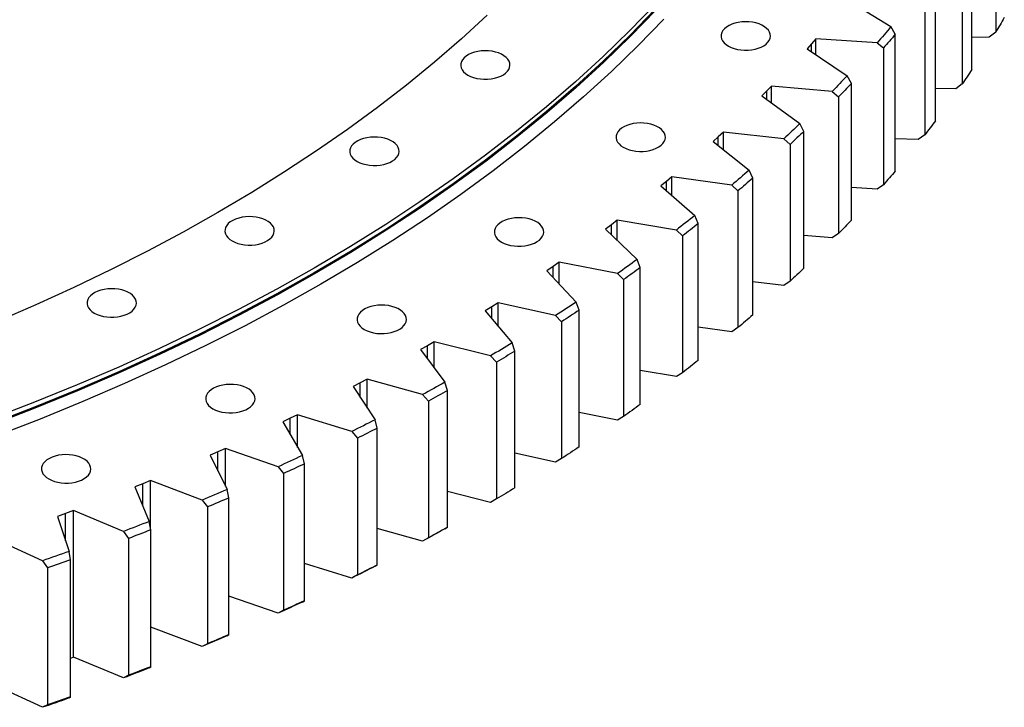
# Model space of a CAD drawing. Header units: millimetres. Extents: x -1616 to 13088, y -27 to 11384.
# Tile 14 of 17: x 8398 to 9057, y 4949 to 5409. Entities that reach past the tile are written whole.
import ezdxf

# ---------------------------------------------------------------- set-up
doc = ezdxf.new("R2010")
doc.units = ezdxf.units.MM
doc.header["$LTSCALE"] = 50

msp = doc.modelspace()

# ---------------------------------------------------------------- linework, layer by layer
at = {"color": 7, "linetype": 'Continuous', "lineweight": 25}
for p, q in [((9050.85, 5491.71), (9050.85, 5400.26)), ((9034.89, 5375.18), (9034.89, 5466.63)), ((9028.41, 5457.08), (9028.41, 5365.63)), ((9010.58, 5340.97), (9010.58, 5432.43)), ((8952.62, 5421.21), (8980.79, 5403.93)), ((9003.39, 5423.05), (9003.39, 5331.6)), ((8983.73, 5398.86), (8980.79, 5403.93)), ((8983.73, 5307.41), (8983.73, 5398.86)), ((9050.85, 5400.26), (9046.58, 5396.93)), ((8927.75, 5392.39), (8924.74, 5389.11)), ((8930.7, 5395.69), (8927.75, 5392.39)), ((8971.58, 5393.2), (8930.7, 5395.69)), ((8930.7, 5385.12), (8930.7, 5395.69)), ((8971.58, 5393.2), (8975.83, 5389.68)), ((9046.58, 5396.93), (9034.89, 5396.76)), ((8924.74, 5389.11), (8951.58, 5371.14)), ((8975.83, 5389.68), (8975.83, 5298.23)), ((8954.38, 5366.01), (8951.58, 5371.14)), ((8954.38, 5274.55), (8954.38, 5366.01)), ((8897.72, 5360.94), (8894.47, 5357.74)), ((8900.92, 5364.16), (8897.72, 5360.94)), ((8941.57, 5360.66), (8900.92, 5364.16)), ((8900.92, 5353.03), (8900.92, 5364.16)), ((8941.57, 5360.66), (8945.8, 5357.03)), ((9024.13, 5362.41), (9010.58, 5362.55)), ((9028.41, 5365.63), (9024.13, 5362.41)), ((8894.47, 5357.74), (8919.94, 5339.12)), ((8945.8, 5357.03), (8945.8, 5265.57)), ((8868.8, 5333.41), (8865.36, 5330.27)), ((8909.15, 5328.89), (8868.8, 5333.41)), ((8868.8, 5321.62), (8868.8, 5333.41)), ((8922.59, 5333.91), (8919.94, 5339.12)), ((8922.59, 5242.46), (8922.59, 5333.91)), ((8865.36, 5330.27), (8861.87, 5327.16)), ((8861.87, 5327.16), (8885.92, 5307.91)), ((8909.15, 5328.89), (8913.35, 5325.16)), ((8999.12, 5328.49), (8983.73, 5329.03)), ((9003.39, 5331.6), (8999.12, 5328.49)), ((8913.35, 5325.16), (8913.35, 5233.7)), ((8888.42, 5302.64), (8885.92, 5307.91)), ((8830.73, 5300.44), (8827.01, 5297.42)), ((8834.4, 5303.49), (8830.73, 5300.44)), ((8874.38, 5297.97), (8834.4, 5303.49)), ((8834.4, 5290.93), (8834.4, 5303.49)), ((8888.42, 5211.19), (8888.42, 5302.64)), ((8827.01, 5297.42), (8849.6, 5277.59)), ((8874.38, 5297.97), (8878.54, 5294.13)), ((8878.54, 5294.13), (8878.54, 5202.67)), ((8971.58, 5295.22), (8954.38, 5296.27)), ((8975.83, 5298.23), (8971.58, 5295.22)), ((8797.79, 5274.46), (8793.9, 5271.51)), ((8837.32, 5267.94), (8797.79, 5274.46)), ((8797.79, 5261), (8797.79, 5274.46)), ((8851.95, 5272.26), (8849.6, 5277.59)), ((8793.9, 5271.51), (8789.95, 5268.57)), ((8789.95, 5268.57), (8811.03, 5248.2)), ((8837.32, 5267.94), (8841.43, 5264)), ((8851.95, 5180.8), (8851.95, 5272.26)), ((8841.43, 5264), (8841.43, 5172.54)), ((8941.57, 5262.67), (8922.59, 5264.31)), ((8945.8, 5265.57), (8941.57, 5262.67)), ((8813.22, 5242.81), (8811.03, 5248.2)), ((8754.92, 5243.52), (8750.76, 5240.69)), ((8750.76, 5240.69), (8770.29, 5219.8)), ((8759.03, 5246.37), (8754.92, 5243.52)), ((8798.04, 5238.87), (8759.03, 5246.37)), ((8759.03, 5231.84), (8759.03, 5246.37)), ((8813.22, 5151.36), (8813.22, 5242.81)), ((8798.04, 5238.87), (8802.09, 5234.82)), ((8802.09, 5234.82), (8802.09, 5143.37)), ((8909.15, 5230.91), (8888.42, 5233.23)), ((8913.35, 5233.7), (8909.15, 5230.91)), ((8713.89, 5216.53), (8709.52, 5213.81)), ((8718.21, 5219.28), (8713.89, 5216.53)), ((8756.61, 5210.81), (8718.21, 5219.28)), ((8718.21, 5203.46), (8718.21, 5219.28)), ((8772.32, 5214.36), (8770.29, 5219.8)), ((8772.32, 5122.91), (8772.32, 5214.36)), ((8709.52, 5213.81), (8727.46, 5192.45)), ((8756.61, 5210.81), (8760.61, 5206.66)), ((8760.61, 5206.66), (8760.61, 5115.21)), ((8874.38, 5199.98), (8851.95, 5203.08)), ((8878.54, 5202.67), (8874.38, 5199.98)), ((8670.86, 5190.59), (8666.29, 5187.98)), ((8666.29, 5187.98), (8682.62, 5166.2)), ((8675.39, 5193.23), (8670.86, 5190.59)), ((8713.12, 5183.81), (8675.39, 5193.23)), ((8675.39, 5175.85), (8675.39, 5193.23)), ((8729.33, 5186.97), (8727.46, 5192.45)), ((8713.12, 5183.81), (8717.04, 5179.56)), ((8729.33, 5095.51), (8729.33, 5186.97)), ((8717.04, 5179.56), (8717.04, 5088.11)), ((8630.65, 5168.28), (8625.94, 5165.76)), ((8667.64, 5157.92), (8630.65, 5168.28)), ((8630.65, 5148.94), (8630.65, 5168.28)), ((8837.32, 5169.96), (8813.22, 5173.93)), ((8841.43, 5172.54), (8837.32, 5169.96)), ((8625.94, 5165.76), (8621.17, 5163.26)), ((8621.17, 5163.26), (8635.85, 5141.09)), ((8684.32, 5160.67), (8682.62, 5166.2)), ((8667.64, 5157.92), (8671.49, 5153.58)), ((8684.32, 5069.21), (8684.32, 5160.67)), ((8671.49, 5153.58), (8671.49, 5062.12)), ((8579.19, 5142.07), (8574.24, 5139.69)), ((8584.09, 5144.47), (8579.19, 5142.07)), ((8620.26, 5133.2), (8584.09, 5144.47)), ((8584.09, 5122.64), (8584.09, 5144.47)), ((8798.04, 5140.88), (8772.32, 5145.83)), ((8802.09, 5143.37), (8798.04, 5140.88)), ((8574.24, 5139.69), (8587.24, 5117.18)), ((8637.37, 5135.52), (8635.85, 5141.09)), ((8637.37, 5044.07), (8637.37, 5135.52)), ((8620.26, 5133.2), (8624.03, 5128.76)), ((8624.03, 5128.76), (8624.03, 5037.3)), ((8530.7, 5119.57), (8525.59, 5117.32)), ((8525.59, 5117.32), (8536.88, 5094.5)), ((8535.78, 5121.85), (8530.7, 5119.57)), ((8571.08, 5109.68), (8535.78, 5121.85)), ((8535.78, 5096.72), (8535.78, 5121.85)), ((8588.59, 5111.57), (8587.24, 5117.18)), ((8756.61, 5112.82), (8729.33, 5118.84)), ((8571.08, 5109.68), (8574.75, 5105.15)), ((8588.59, 5020.12), (8588.59, 5111.57)), ((8760.61, 5115.21), (8756.61, 5112.82)), ((8574.75, 5105.15), (8574.75, 5013.69)), ((8480.58, 5098.3), (8475.29, 5096.19)), ((8475.29, 5096.19), (8484.87, 5073.11)), ((8485.82, 5100.45), (8480.58, 5098.3)), ((8520.17, 5087.41), (8485.82, 5100.45)), ((8485.82, 5067.68), (8485.82, 5100.45)), ((8538.05, 5088.86), (8536.88, 5094.5)), ((8713.12, 5085.82), (8684.32, 5093.02)), ((8520.17, 5087.41), (8523.74, 5082.79)), ((8523.74, 5082.79), (8523.74, 4991.34)), ((8538.05, 4997.41), (8538.05, 5088.86)), ((8717.04, 5088.11), (8713.12, 5085.82)), ((8428.9, 5078.31), (8423.47, 5076.33)), ((8423.47, 5076.33), (8431.3, 5053.03)), ((8434.3, 5080.33), (8428.9, 5078.31)), ((8467.64, 5066.44), (8434.3, 5080.33)), ((8434.3, 4982.34), (8434.3, 5080.33)), ((8485.86, 5067.44), (8484.87, 5073.11)), ((8467.64, 5066.44), (8471.11, 5061.73)), ((8485.86, 4975.99), (8485.86, 5067.44)), ((8667.64, 5059.94), (8637.37, 5068.41)), ((8682.62, 5068.21), (8684.32, 5069.21)), ((8413.59, 5046.8), (8381.32, 5061.51)), ((8471.11, 5061.73), (8471.11, 4970.28)), ((8671.49, 5062.12), (8667.64, 5059.94)), ((8432.11, 5047.34), (8431.3, 5053.03)), ((8413.59, 5046.8), (8416.94, 5042.01)), ((8432.11, 4955.89), (8432.11, 5047.34)), ((8620.26, 5035.21), (8588.59, 5045.08)), ((8635.85, 5043.11), (8637.37, 5044.07)), ((8416.94, 5042.01), (8416.94, 4950.56)), ((8624.03, 5037.3), (8620.26, 5035.21)), ((8571.08, 5011.69), (8538.05, 5023.08)), ((8587.24, 5019.19), (8588.59, 5020.12)), ((8574.75, 5013.69), (8571.08, 5011.69)), ((8520.17, 4989.43), (8485.86, 5002.45)), ((8536.88, 4996.52), (8538.05, 4997.41)), ((8523.74, 4991.34), (8520.17, 4989.43)), ((8434.3, 4982.34), (8432.11, 4981.53)), ((8467.64, 4968.46), (8434.3, 4982.34)), ((8484.87, 4975.12), (8485.86, 4975.99)), ((8471.11, 4970.28), (8467.64, 4968.46)), ((8413.59, 4948.82), (8381.32, 4963.53)), ((8431.3, 4955.05), (8432.11, 4955.89)), ((8416.94, 4950.56), (8413.59, 4948.82))]:
    msp.add_line(p, q, dxfattribs=at)
at = {"color": 82, "linetype": 'Continuous', "lineweight": 25}
for p, q in [((8927.75, 5387.1), (8927.75, 5392.39)), ((8897.72, 5355.36), (8897.72, 5360.94)), ((8865.36, 5324.36), (8865.36, 5330.27)), ((8830.73, 5294.15), (8830.73, 5300.44)), ((8793.9, 5264.76), (8793.9, 5271.51)), ((8754.92, 5236.24), (8754.92, 5243.52)), ((8713.89, 5208.61), (8713.89, 5216.53)), ((8670.86, 5181.88), (8670.86, 5190.59)), ((8625.94, 5156.07), (8625.94, 5165.76)), ((8579.19, 5131.13), (8579.19, 5142.07)), ((8530.7, 5106.98), (8530.7, 5119.57)), ((8480.58, 5083.45), (8480.58, 5098.3)), ((8428.9, 5060.16), (8428.9, 5078.31))]:
    msp.add_line(p, q, dxfattribs=at)
at = {"color": 7, "linetype": 'Continuous', "lineweight": 25, "flags": 128}
for points in [[(8823.21, 5418.85), (8806.22, 5401.33), (8788.44, 5384.08), (8769.88, 5367.1), (8750.56, 5350.41), (8730.48, 5334.01), (8709.67, 5317.92), (8688.14, 5302.15), (8665.9, 5286.72), (8642.97, 5271.62), (8619.36, 5256.88), (8595.1, 5242.5), (8570.18, 5228.49), (8544.64, 5214.86), (8518.5, 5201.62), (8491.76, 5188.78), (8464.44, 5176.35), (8436.58, 5164.34), (8408.18, 5152.75), (8379.26, 5141.6)], [(8823.21, 5415.59), (8806.22, 5398.07), (8788.44, 5380.81), (8769.88, 5363.83), (8750.56, 5347.14), (8730.48, 5330.74), (8709.67, 5314.66), (8688.14, 5298.89), (8665.9, 5283.45), (8642.97, 5268.36), (8619.36, 5253.61), (8595.1, 5239.23), (8570.18, 5225.22), (8544.64, 5211.59), (8518.5, 5198.36), (8491.76, 5185.52), (8464.44, 5173.09), (8436.58, 5161.07), (8408.18, 5149.49), (8379.26, 5138.33)], [(8823.65, 5415.04), (8806.65, 5397.52), (8788.86, 5380.25), (8770.3, 5363.27), (8750.97, 5346.57), (8730.89, 5330.16), (8710.07, 5314.07), (8688.53, 5298.3), (8666.28, 5282.86), (8643.34, 5267.76), (8619.73, 5253.01), (8595.45, 5238.62), (8570.53, 5224.6), (8544.98, 5210.97), (8518.82, 5197.73), (8492.07, 5184.88), (8464.75, 5172.45), (8436.87, 5160.43), (8408.46, 5148.84), (8379.53, 5137.68)], [(8828.93, 5408.98), (8811.85, 5391.37), (8793.98, 5374.03), (8775.33, 5356.97), (8755.91, 5340.2), (8735.74, 5323.72), (8714.83, 5307.55), (8693.19, 5291.71), (8670.85, 5276.2), (8647.8, 5261.03), (8624.08, 5246.21), (8599.69, 5231.76), (8574.66, 5217.68), (8548.99, 5203.99), (8522.72, 5190.68), (8495.85, 5177.78), (8468.4, 5165.29), (8440.4, 5153.22), (8411.86, 5141.58), (8382.8, 5130.37)], [(8710.85, 5411.53), (8693.56, 5395.71), (8675.56, 5380.16), (8656.86, 5364.89), (8637.48, 5349.9), (8617.42, 5335.21), (8596.71, 5320.84), (8575.35, 5306.77), (8553.36, 5293.04), (8530.75, 5279.64), (8507.54, 5266.59), (8483.75, 5253.9), (8459.4, 5241.57), (8434.49, 5229.61), (8409.05, 5218.03), (8383.09, 5206.84)], [(8872.11, 5390.95), (8873.94, 5390.04), (8875.97, 5389.3), (8878.17, 5388.73), (8880.49, 5388.35), (8882.88, 5388.18), (8885.28, 5388.2), (8887.66, 5388.43), (8889.95, 5388.86), (8892.12, 5389.47), (8894.1, 5390.26), (8895.87, 5391.2), (8897.37, 5392.29), (8898.59, 5393.49), (8899.49, 5394.78), (8900.06, 5396.13), (8900.28, 5397.51), (8900.15, 5398.9), (8899.66, 5400.27), (8898.85, 5401.57), (8897.7, 5402.8), (8896.27, 5403.91), (8894.56, 5404.9), (8892.63, 5405.73), (8890.51, 5406.39), (8888.24, 5406.86), (8885.88, 5407.14), (8883.48, 5407.21), (8881.08, 5407.09), (8878.74, 5406.76), (8876.5, 5406.24), (8874.43, 5405.54), (8872.55, 5404.67), (8870.91, 5403.65), (8869.54, 5402.5), (8868.48, 5401.25), (8867.74, 5399.93), (8867.35, 5398.56), (8867.3, 5397.17), (8867.61, 5395.79), (8868.26, 5394.45), (8869.25, 5393.18), (8870.54, 5392.01), (8872.11, 5390.95)], [(9056.61, 5409.95), (9055.91, 5408.74), (9055.19, 5407.53), (9054.48, 5406.31), (9053.76, 5405.1), (9053.04, 5403.89), (9052.31, 5402.68), (9051.58, 5401.47), (9050.85, 5400.26)], [(8980.79, 5403.93), (8979.66, 5402.58), (8978.52, 5401.24), (8977.37, 5399.9), (8976.22, 5398.56), (8975.07, 5397.22), (8973.91, 5395.88), (8972.75, 5394.54), (8971.58, 5393.2)], [(8983.73, 5398.86), (8982.75, 5397.71), (8981.77, 5396.56), (8980.79, 5395.41), (8979.8, 5394.26), (8978.82, 5393.12), (8977.82, 5391.97), (8976.83, 5390.82), (8975.83, 5389.68)], [(8697.92, 5371.54), (8699.75, 5370.64), (8701.78, 5369.89), (8703.98, 5369.32), (8706.3, 5368.95), (8708.69, 5368.77), (8711.1, 5368.79), (8713.47, 5369.02), (8715.77, 5369.45), (8717.93, 5370.06), (8719.91, 5370.85), (8721.68, 5371.79), (8723.18, 5372.88), (8724.4, 5374.08), (8725.3, 5375.37), (8725.87, 5376.72), (8726.09, 5378.11), (8725.96, 5379.49), (8725.48, 5380.86), (8724.66, 5382.16), (8723.52, 5383.39), (8722.08, 5384.51), (8720.38, 5385.49), (8718.44, 5386.32), (8716.32, 5386.98), (8714.06, 5387.45), (8711.7, 5387.73), (8709.29, 5387.8), (8706.89, 5387.68), (8704.55, 5387.35), (8702.32, 5386.83), (8700.24, 5386.13), (8698.36, 5385.26), (8696.72, 5384.24), (8695.35, 5383.09), (8694.29, 5381.84), (8693.56, 5380.52), (8693.16, 5379.15), (8693.12, 5377.76), (8693.42, 5376.38), (8694.08, 5375.04), (8695.06, 5373.77), (8696.35, 5372.6), (8697.92, 5371.54)], [(9034.89, 5375.18), (9034.09, 5373.98), (9033.29, 5372.79), (9032.48, 5371.59), (9031.67, 5370.4), (9030.86, 5369.2), (9030.05, 5368.01), (9029.23, 5366.82), (9028.41, 5365.63)], [(8951.58, 5371.14), (8950.35, 5369.83), (8949.1, 5368.51), (8947.86, 5367.2), (8946.61, 5365.89), (8945.36, 5364.58), (8944.1, 5363.27), (8942.84, 5361.96), (8941.57, 5360.66)], [(8954.38, 5366.01), (8953.32, 5364.88), (8952.25, 5363.76), (8951.18, 5362.63), (8950.11, 5361.51), (8949.04, 5360.39), (8947.96, 5359.27), (8946.89, 5358.15), (8945.8, 5357.03)], [(8801.86, 5323.29), (8803.68, 5322.38), (8805.71, 5321.63), (8807.91, 5321.07), (8810.23, 5320.69), (8812.62, 5320.51), (8815.03, 5320.54), (8817.41, 5320.77), (8819.7, 5321.19), (8821.86, 5321.8), (8823.85, 5322.59), (8825.61, 5323.54), (8827.12, 5324.62), (8828.34, 5325.82), (8829.24, 5327.11), (8829.8, 5328.47), (8830.02, 5329.85), (8829.89, 5331.24), (8829.41, 5332.6), (8828.59, 5333.91), (8827.45, 5335.13), (8826.01, 5336.25), (8824.31, 5337.23), (8822.38, 5338.06), (8820.26, 5338.72), (8817.99, 5339.19), (8815.63, 5339.47), (8813.22, 5339.55), (8810.83, 5339.42), (8808.48, 5339.09), (8806.25, 5338.57), (8804.17, 5337.87), (8802.29, 5337), (8800.65, 5335.98), (8799.29, 5334.84), (8798.22, 5333.59), (8797.49, 5332.26), (8797.09, 5330.89), (8797.05, 5329.5), (8797.36, 5328.12), (8798.01, 5326.78), (8798.99, 5325.51), (8800.28, 5324.34), (8801.86, 5323.29)], [(9010.58, 5340.97), (9009.69, 5339.8), (9008.8, 5338.63), (9007.91, 5337.45), (9007.01, 5336.28), (9006.11, 5335.11), (9005.2, 5333.94), (9004.3, 5332.77), (9003.39, 5331.6)], [(8919.94, 5339.12), (8918.6, 5337.83), (8917.27, 5336.55), (8915.92, 5335.27), (8914.58, 5333.99), (8913.23, 5332.72), (8911.87, 5331.44), (8910.51, 5330.17), (8909.15, 5328.89)], [(8922.59, 5333.91), (8921.44, 5332.81), (8920.3, 5331.72), (8919.15, 5330.62), (8917.99, 5329.53), (8916.84, 5328.43), (8915.68, 5327.34), (8914.52, 5326.25), (8913.35, 5325.16)], [(8623.83, 5313.87), (8625.65, 5312.96), (8627.68, 5312.21), (8629.88, 5311.65), (8632.2, 5311.27), (8634.59, 5311.09), (8637, 5311.12), (8639.38, 5311.35), (8641.67, 5311.77), (8643.83, 5312.38), (8645.82, 5313.17), (8647.58, 5314.12), (8649.09, 5315.2), (8650.3, 5316.4), (8651.21, 5317.69), (8651.77, 5319.05), (8651.99, 5320.43), (8651.86, 5321.82), (8651.38, 5323.18), (8650.56, 5324.49), (8649.42, 5325.71), (8647.98, 5326.83), (8646.28, 5327.81), (8644.35, 5328.64), (8642.22, 5329.3), (8639.96, 5329.77), (8637.6, 5330.05), (8635.19, 5330.13), (8632.79, 5330), (8630.45, 5329.67), (8628.22, 5329.15), (8626.14, 5328.45), (8624.26, 5327.58), (8622.62, 5326.56), (8621.26, 5325.42), (8620.19, 5324.17), (8619.46, 5322.84), (8619.06, 5321.47), (8619.02, 5320.08), (8619.33, 5318.7), (8619.98, 5317.36), (8620.96, 5316.09), (8622.25, 5314.92), (8623.83, 5313.87)], [(8885.92, 5307.91), (8884.49, 5306.66), (8883.06, 5305.42), (8881.62, 5304.17), (8880.18, 5302.93), (8878.74, 5301.68), (8877.29, 5300.44), (8875.83, 5299.2), (8874.38, 5297.97)], [(8983.73, 5307.41), (8982.75, 5306.26), (8981.77, 5305.11), (8980.79, 5303.96), (8979.8, 5302.81), (8978.82, 5301.66), (8977.82, 5300.52), (8976.83, 5299.37), (8975.83, 5298.23)], [(8888.42, 5302.64), (8887.2, 5301.57), (8885.97, 5300.51), (8884.74, 5299.44), (8883.5, 5298.38), (8882.27, 5297.31), (8881.03, 5296.25), (8879.78, 5295.19), (8878.54, 5294.13)], [(8540.29, 5260.66), (8542.12, 5259.75), (8544.15, 5259.01), (8546.35, 5258.44), (8548.67, 5258.06), (8551.06, 5257.89), (8553.47, 5257.91), (8555.84, 5258.14), (8558.14, 5258.57), (8560.3, 5259.18), (8562.28, 5259.97), (8564.05, 5260.91), (8565.55, 5262), (8566.77, 5263.2), (8567.67, 5264.49), (8568.24, 5265.84), (8568.46, 5267.22), (8568.33, 5268.61), (8567.85, 5269.98), (8567.03, 5271.28), (8565.89, 5272.51), (8564.45, 5273.62), (8562.75, 5274.61), (8560.81, 5275.44), (8558.69, 5276.1), (8556.43, 5276.57), (8554.07, 5276.85), (8551.66, 5276.92), (8549.26, 5276.8), (8546.92, 5276.47), (8544.69, 5275.95), (8542.61, 5275.25), (8540.73, 5274.38), (8539.09, 5273.36), (8537.72, 5272.21), (8536.66, 5270.96), (8535.93, 5269.64), (8535.53, 5268.27), (8535.49, 5266.88), (8535.79, 5265.5), (8536.45, 5264.16), (8537.43, 5262.89), (8538.72, 5261.72), (8540.29, 5260.66)], [(8720.45, 5259.92), (8722.28, 5259.02), (8724.31, 5258.27), (8726.51, 5257.7), (8728.83, 5257.33), (8731.22, 5257.15), (8733.63, 5257.17), (8736, 5257.4), (8738.3, 5257.83), (8740.46, 5258.44), (8742.44, 5259.23), (8744.21, 5260.18), (8745.71, 5261.26), (8746.93, 5262.46), (8747.83, 5263.75), (8748.4, 5265.1), (8748.62, 5266.49), (8748.49, 5267.87), (8748.01, 5269.24), (8747.19, 5270.54), (8746.05, 5271.77), (8744.61, 5272.89), (8742.91, 5273.87), (8740.97, 5274.7), (8738.85, 5275.36), (8736.59, 5275.83), (8734.23, 5276.11), (8731.82, 5276.18), (8729.42, 5276.06), (8727.08, 5275.73), (8724.85, 5275.21), (8722.77, 5274.51), (8720.89, 5273.64), (8719.25, 5272.62), (8717.88, 5271.47), (8716.82, 5270.22), (8716.08, 5268.9), (8715.69, 5267.53), (8715.65, 5266.14), (8715.95, 5264.76), (8716.61, 5263.42), (8717.59, 5262.15), (8718.88, 5260.98), (8720.45, 5259.92)], [(8849.6, 5277.59), (8848.07, 5276.38), (8846.55, 5275.17), (8845.02, 5273.96), (8843.49, 5272.75), (8841.95, 5271.55), (8840.41, 5270.34), (8838.86, 5269.14), (8837.32, 5267.94)], [(8954.38, 5274.55), (8953.32, 5273.43), (8952.25, 5272.3), (8951.18, 5271.18), (8950.11, 5270.06), (8949.04, 5268.93), (8947.96, 5267.81), (8946.89, 5266.69), (8945.8, 5265.57)], [(8851.95, 5272.26), (8850.64, 5271.22), (8849.33, 5270.19), (8848.02, 5269.15), (8846.71, 5268.12), (8845.39, 5267.09), (8844.07, 5266.05), (8842.75, 5265.02), (8841.43, 5264)], [(8811.03, 5248.2), (8809.42, 5247.03), (8807.8, 5245.86), (8806.18, 5244.69), (8804.56, 5243.52), (8802.93, 5242.36), (8801.3, 5241.19), (8799.67, 5240.03), (8798.04, 5238.87)], [(8813.22, 5242.81), (8811.84, 5241.81), (8810.45, 5240.81), (8809.07, 5239.81), (8807.68, 5238.81), (8806.29, 5237.81), (8804.89, 5236.81), (8803.49, 5235.82), (8802.09, 5234.82)], [(8922.59, 5242.46), (8921.44, 5241.36), (8920.3, 5240.26), (8919.15, 5239.17), (8917.99, 5238.07), (8916.84, 5236.98), (8915.68, 5235.89), (8914.52, 5234.79), (8913.35, 5233.7)], [(8448.13, 5212.44), (8449.95, 5211.53), (8451.99, 5210.79), (8454.19, 5210.22), (8456.5, 5209.84), (8458.89, 5209.67), (8461.3, 5209.69), (8463.68, 5209.92), (8465.97, 5210.34), (8468.13, 5210.96), (8470.12, 5211.74), (8471.88, 5212.69), (8473.39, 5213.78), (8474.61, 5214.98), (8475.51, 5216.27), (8476.08, 5217.62), (8476.3, 5219), (8476.16, 5220.39), (8475.68, 5221.75), (8474.86, 5223.06), (8473.72, 5224.29), (8472.29, 5225.4), (8470.58, 5226.39), (8468.65, 5227.21), (8466.53, 5227.87), (8464.26, 5228.35), (8461.9, 5228.62), (8459.5, 5228.7), (8457.1, 5228.57), (8454.76, 5228.25), (8452.52, 5227.73), (8450.44, 5227.02), (8448.56, 5226.15), (8446.92, 5225.13), (8445.56, 5223.99), (8444.5, 5222.74), (8443.76, 5221.42), (8443.37, 5220.04), (8443.32, 5218.65), (8443.63, 5217.28), (8444.28, 5215.94), (8445.26, 5214.67), (8446.56, 5213.49), (8448.13, 5212.44)], [(8628.68, 5201.47), (8630.51, 5200.56), (8632.54, 5199.82), (8634.74, 5199.25), (8637.06, 5198.87), (8639.45, 5198.7), (8641.86, 5198.72), (8644.23, 5198.95), (8646.53, 5199.37), (8648.69, 5199.99), (8650.67, 5200.78), (8652.44, 5201.72), (8653.94, 5202.81), (8655.16, 5204.01), (8656.06, 5205.3), (8656.63, 5206.65), (8656.85, 5208.03), (8656.72, 5209.42), (8656.24, 5210.78), (8655.42, 5212.09), (8654.28, 5213.32), (8652.84, 5214.43), (8651.14, 5215.42), (8649.2, 5216.25), (8647.08, 5216.9), (8644.81, 5217.38), (8642.45, 5217.66), (8640.05, 5217.73), (8637.65, 5217.6), (8635.31, 5217.28), (8633.08, 5216.76), (8631, 5216.05), (8629.12, 5215.18), (8627.48, 5214.17), (8626.11, 5213.02), (8625.05, 5211.77), (8624.31, 5210.45), (8623.92, 5209.08), (8623.88, 5207.69), (8624.18, 5206.31), (8624.83, 5204.97), (8625.82, 5203.7), (8627.11, 5202.52), (8628.68, 5201.47)], [(8770.29, 5219.8), (8768.59, 5218.67), (8766.89, 5217.54), (8765.19, 5216.42), (8763.48, 5215.29), (8761.77, 5214.17), (8760.05, 5213.05), (8758.33, 5211.93), (8756.61, 5210.81)], [(8772.32, 5214.36), (8770.87, 5213.4), (8769.41, 5212.43), (8767.95, 5211.47), (8766.48, 5210.5), (8765.02, 5209.54), (8763.55, 5208.58), (8762.08, 5207.62), (8760.61, 5206.66)], [(8888.42, 5211.19), (8887.2, 5210.12), (8885.97, 5209.05), (8884.74, 5207.99), (8883.5, 5206.92), (8882.27, 5205.86), (8881.03, 5204.8), (8879.78, 5203.73), (8878.54, 5202.67)], [(8727.46, 5192.45), (8725.68, 5191.37), (8723.89, 5190.28), (8722.11, 5189.2), (8720.32, 5188.12), (8718.52, 5187.04), (8716.72, 5185.96), (8714.92, 5184.88), (8713.12, 5183.81)], [(8729.33, 5186.97), (8727.8, 5186.04), (8726.27, 5185.11), (8724.74, 5184.18), (8723.2, 5183.25), (8721.67, 5182.33), (8720.13, 5181.4), (8718.59, 5180.48), (8717.04, 5179.56)], [(8851.95, 5180.8), (8850.64, 5179.77), (8849.33, 5178.73), (8848.02, 5177.7), (8846.71, 5176.66), (8845.39, 5175.63), (8844.07, 5174.6), (8842.75, 5173.57), (8841.43, 5172.54)], [(8527.43, 5148.49), (8529.25, 5147.59), (8531.29, 5146.84), (8533.49, 5146.27), (8535.8, 5145.9), (8538.19, 5145.72), (8540.6, 5145.74), (8542.98, 5145.97), (8545.27, 5146.4), (8547.43, 5147.01), (8549.42, 5147.8), (8551.18, 5148.74), (8552.69, 5149.83), (8553.91, 5151.03), (8554.81, 5152.32), (8555.37, 5153.67), (8555.59, 5155.06), (8555.46, 5156.44), (8554.98, 5157.81), (8554.16, 5159.11), (8553.02, 5160.34), (8551.58, 5161.46), (8549.88, 5162.44), (8547.95, 5163.27), (8545.83, 5163.93), (8543.56, 5164.4), (8541.2, 5164.68), (8538.8, 5164.75), (8536.4, 5164.63), (8534.06, 5164.3), (8531.82, 5163.78), (8529.74, 5163.08), (8527.86, 5162.21), (8526.22, 5161.19), (8524.86, 5160.04), (8523.8, 5158.79), (8523.06, 5157.47), (8522.67, 5156.1), (8522.62, 5154.71), (8522.93, 5153.33), (8523.58, 5151.99), (8524.56, 5150.72), (8525.86, 5149.55), (8527.43, 5148.49)], [(8682.62, 5166.2), (8680.76, 5165.16), (8678.89, 5164.12), (8677.03, 5163.08), (8675.15, 5162.04), (8673.28, 5161.01), (8671.4, 5159.98), (8669.52, 5158.95), (8667.64, 5157.92)], [(8684.32, 5160.67), (8682.72, 5159.78), (8681.12, 5158.89), (8679.52, 5158), (8677.92, 5157.11), (8676.32, 5156.23), (8674.71, 5155.34), (8673.1, 5154.46), (8671.49, 5153.58)], [(8813.22, 5151.36), (8811.84, 5150.36), (8810.45, 5149.36), (8809.07, 5148.35), (8807.68, 5147.36), (8806.29, 5146.36), (8804.89, 5145.36), (8803.49, 5144.36), (8802.09, 5143.37)], [(8635.85, 5141.09), (8633.91, 5140.1), (8631.97, 5139.11), (8630.03, 5138.12), (8628.08, 5137.13), (8626.13, 5136.14), (8624.18, 5135.16), (8622.22, 5134.18), (8620.26, 5133.2)], [(8637.37, 5135.52), (8635.71, 5134.67), (8634.05, 5133.82), (8632.39, 5132.97), (8630.72, 5132.13), (8629.05, 5131.28), (8627.38, 5130.44), (8625.7, 5129.6), (8624.03, 5128.76)], [(8772.32, 5122.91), (8770.87, 5121.94), (8769.41, 5120.98), (8767.95, 5120.01), (8766.48, 5119.05), (8765.02, 5118.09), (8763.55, 5117.13), (8762.08, 5116.17), (8760.61, 5115.21)], [(8417.67, 5101.5), (8419.49, 5100.59), (8421.52, 5099.85), (8423.72, 5099.28), (8426.04, 5098.9), (8428.43, 5098.72), (8430.84, 5098.75), (8433.22, 5098.98), (8435.51, 5099.4), (8437.67, 5100.02), (8439.66, 5100.8), (8441.42, 5101.75), (8442.93, 5102.84), (8444.15, 5104.04), (8445.05, 5105.33), (8445.61, 5106.68), (8445.83, 5108.06), (8445.7, 5109.45), (8445.22, 5110.81), (8444.4, 5112.12), (8443.26, 5113.35), (8441.82, 5114.46), (8440.12, 5115.44), (8438.19, 5116.27), (8436.07, 5116.93), (8433.8, 5117.41), (8431.44, 5117.68), (8429.03, 5117.76), (8426.64, 5117.63), (8424.29, 5117.31), (8422.06, 5116.79), (8419.98, 5116.08), (8418.1, 5115.21), (8416.46, 5114.19), (8415.1, 5113.05), (8414.03, 5111.8), (8413.3, 5110.48), (8412.9, 5109.1), (8412.86, 5107.71), (8413.17, 5106.33), (8413.82, 5105), (8414.8, 5103.73), (8416.09, 5102.55), (8417.67, 5101.5)], [(8587.24, 5117.18), (8585.23, 5116.23), (8583.21, 5115.29), (8581.2, 5114.35), (8579.18, 5113.41), (8577.16, 5112.48), (8575.13, 5111.54), (8573.11, 5110.61), (8571.08, 5109.68)], [(8588.59, 5111.57), (8586.87, 5110.76), (8585.14, 5109.95), (8583.42, 5109.15), (8581.69, 5108.35), (8579.95, 5107.54), (8578.22, 5106.74), (8576.49, 5105.94), (8574.75, 5105.15)], [(8536.88, 5094.5), (8534.8, 5093.61), (8532.72, 5092.72), (8530.63, 5091.83), (8528.55, 5090.94), (8526.46, 5090.06), (8524.36, 5089.17), (8522.27, 5088.29), (8520.17, 5087.41)], [(8729.33, 5095.51), (8727.8, 5094.58), (8726.27, 5093.65), (8724.74, 5092.73), (8723.2, 5091.8), (8721.67, 5090.87), (8720.13, 5089.95), (8718.59, 5089.03), (8717.04, 5088.11)], [(8538.05, 5088.86), (8536.27, 5088.1), (8534.49, 5087.33), (8532.7, 5086.57), (8530.91, 5085.81), (8529.13, 5085.06), (8527.33, 5084.3), (8525.54, 5083.54), (8523.74, 5082.79)], [(8484.87, 5073.11), (8482.72, 5072.27), (8480.58, 5071.43), (8478.43, 5070.59), (8476.27, 5069.76), (8474.12, 5068.92), (8471.96, 5068.1), (8469.8, 5067.27), (8467.64, 5066.44)], [(8485.86, 5067.44), (8484.02, 5066.72), (8482.19, 5066), (8480.34, 5065.29), (8478.5, 5064.57), (8476.66, 5063.86), (8474.81, 5063.15), (8472.96, 5062.44), (8471.11, 5061.73)], [(8682.62, 5068.21), (8680.76, 5067.17), (8678.89, 5066.13), (8677.03, 5065.1), (8675.15, 5064.06), (8673.28, 5063.03), (8671.4, 5061.99), (8669.52, 5060.96), (8667.64, 5059.94)], [(8684.32, 5069.21), (8682.72, 5068.32), (8681.12, 5067.43), (8679.52, 5066.55), (8677.92, 5065.66), (8676.32, 5064.77), (8674.71, 5063.89), (8673.1, 5063.01), (8671.49, 5062.12)], [(8431.3, 5053.03), (8429.09, 5052.25), (8426.88, 5051.46), (8424.67, 5050.68), (8422.46, 5049.9), (8420.25, 5049.12), (8418.03, 5048.35), (8415.81, 5047.57), (8413.59, 5046.8)], [(8432.11, 5047.34), (8430.22, 5046.67), (8428.33, 5046), (8426.44, 5045.33), (8424.54, 5044.66), (8422.64, 5044), (8420.75, 5043.33), (8418.85, 5042.67), (8416.94, 5042.01)], [(8635.85, 5043.11), (8633.91, 5042.11), (8631.97, 5041.12), (8630.03, 5040.13), (8628.08, 5039.14), (8626.13, 5038.16), (8624.18, 5037.17), (8622.22, 5036.19), (8620.26, 5035.21)], [(8637.37, 5044.07), (8635.71, 5043.22), (8634.05, 5042.37), (8632.39, 5041.52), (8630.72, 5040.67), (8629.05, 5039.83), (8627.38, 5038.99), (8625.7, 5038.14), (8624.03, 5037.3)], [(8587.24, 5019.19), (8585.23, 5018.25), (8583.21, 5017.31), (8581.2, 5016.37), (8579.18, 5015.43), (8577.16, 5014.49), (8575.13, 5013.56), (8573.11, 5012.62), (8571.08, 5011.69)], [(8588.59, 5020.12), (8586.87, 5019.31), (8585.14, 5018.5), (8583.42, 5017.7), (8581.69, 5016.89), (8579.95, 5016.09), (8578.22, 5015.29), (8576.49, 5014.49), (8574.75, 5013.69)], [(8538.05, 4997.41), (8536.27, 4996.64), (8534.49, 4995.88), (8532.7, 4995.12), (8530.91, 4994.36), (8529.13, 4993.6), (8527.33, 4992.85), (8525.54, 4992.09), (8523.74, 4991.34)], [(8536.88, 4996.52), (8534.8, 4995.62), (8532.72, 4994.73), (8530.63, 4993.84), (8528.55, 4992.96), (8526.46, 4992.07), (8524.36, 4991.19), (8522.27, 4990.31), (8520.17, 4989.43)], [(8484.87, 4975.12), (8482.72, 4974.28), (8480.58, 4973.44), (8478.43, 4972.61), (8476.27, 4971.77), (8474.12, 4970.94), (8471.96, 4970.11), (8469.8, 4969.28), (8467.64, 4968.46)], [(8485.86, 4975.99), (8484.02, 4975.27), (8482.19, 4974.55), (8480.34, 4973.83), (8478.5, 4973.12), (8476.66, 4972.41), (8474.81, 4971.7), (8472.96, 4970.99), (8471.11, 4970.28)], [(8431.3, 4955.05), (8429.09, 4954.26), (8426.88, 4953.48), (8424.67, 4952.69), (8422.46, 4951.92), (8420.25, 4951.14), (8418.03, 4950.36), (8415.81, 4949.59), (8413.59, 4948.82)], [(8432.11, 4955.89), (8430.22, 4955.22), (8428.33, 4954.55), (8426.44, 4953.88), (8424.54, 4953.21), (8422.64, 4952.54), (8420.75, 4951.88), (8418.85, 4951.22), (8416.94, 4950.56)]]:
    msp.add_lwpolyline(points, dxfattribs=at)

doc.saveas('drawing.dxf')
